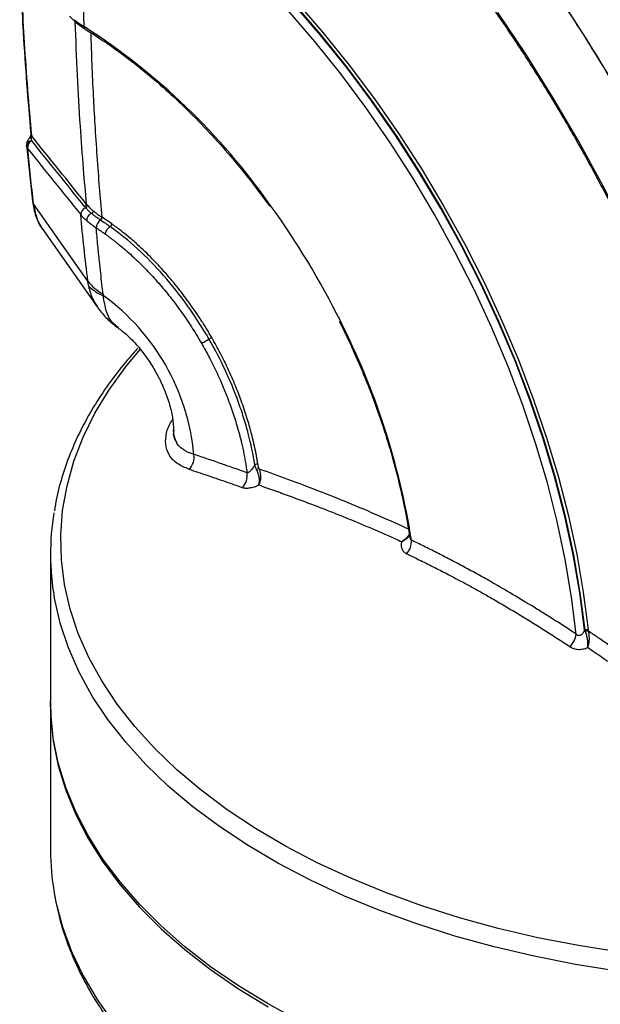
# Model space of a CAD drawing. Header units: millimetres. Extents: x 25 to 1092, y 25 to 838.
# Tile 90 of 94: x 919 to 972, y 615 to 704. Entities that reach past the tile are written whole.
import ezdxf

# ---------------------------------------------------------------- set-up
doc = ezdxf.new("R2010")
doc.units = ezdxf.units.MM
doc.header["$LTSCALE"] = 4

msp = doc.modelspace()

# ---------------------------------------------------------------- linework, layer by layer
for p, q in [((923.713901, 704.022627), (924.284239, 703.445438)), ((924.258433, 703.466397), (925.144254, 702.827944)), ((919.827053, 692.376933), (920.365889, 687.279962)), ((925.377829, 680.050866), (920.467771, 687.042816)), ((921.237118, 684.798391), (926.22495, 677.710663)), ((926.21427, 677.792228), (926.344054, 677.586453)), ((928.161526, 675.856948), (928.097516, 675.905664)), ((921.99681, 655.345272), (921.99681, 642.102218)), ((970.315909, 648.49584), (970.360837, 648.497634)), ((921.99681, 641.840925), (921.99681, 628.597871))]:
    msp.add_line(p, q)
at = {"flags": 128}
for points in [[(944.201538, 705.378539), (946.654077, 702.546551), (949.029717, 699.593787), (951.320127, 696.530604), (953.517273, 693.367746), (955.61345, 690.116306), (957.601306, 686.787687), (959.473868, 683.393565), (961.224569, 679.945843), (962.847268, 676.456614), (964.336274, 672.938115), (965.686365, 669.402688), (966.892805, 665.862732), (967.951364, 662.330663), (968.858328, 658.818868), (969.610516, 655.339666), (970.205291, 651.905258), (970.640566, 648.527691)], [(969.572653, 648.117746), (969.15458, 651.463769), (968.577526, 654.867406), (967.84353, 658.316635), (966.955185, 661.799272), (965.915629, 665.303016), (964.728534, 668.815491), (963.398092, 672.32429), (961.929004, 675.817019), (960.326457, 679.281341), (958.596114, 682.70502), (956.744085, 686.075962), (954.776913, 689.382261), (952.701545, 692.612237), (950.525314, 695.754482), (948.255904, 698.797896), (945.901334, 701.731731), (943.469919, 704.545622)], [(970.315909, 648.49584), (969.881227, 651.862488), (969.287648, 655.285704), (968.53725, 658.753491), (967.632666, 662.253694), (966.577063, 665.774048), (965.374142, 669.302215), (964.028119, 672.825829), (962.543712, 676.332542), (960.926121, 679.810063), (959.181017, 683.246207), (957.314515, 686.62893), (955.333157, 689.946376), (953.243886, 693.186921), (951.054026, 696.339206), (948.771249, 699.392184), (946.403558, 702.335155), (943.959249, 705.157806)], [(970.36439, 648.498734), (969.930611, 651.866463), (969.337779, 655.290889), (968.587975, 658.760001), (967.683828, 662.261629), (966.628509, 665.78349), (965.425721, 669.313231), (964.079683, 672.83847), (962.595116, 676.346842), (960.977228, 679.826039), (959.231693, 683.263858), (957.364636, 686.648239), (955.382605, 689.967311), (953.292552, 693.209432), (951.101809, 696.363228), (948.818061, 699.417636), (946.449319, 702.361944), (944.003891, 705.185822)], [(987.306067, 635.341114), (987.096799, 639.206903), (986.71814, 643.152708), (986.171126, 647.167719), (985.457257, 651.240938), (984.578487, 655.361208), (983.537224, 659.517242), (982.33632, 663.697655), (980.979064, 667.890996), (979.469176, 672.085778), (977.81079, 676.270511), (976.008449, 680.433732), (974.06709, 684.564035), (971.992032, 688.650109), (969.788959, 692.680758), (967.463905, 696.644943), (965.023239, 700.531804), (962.473648, 704.330694)], [(920.09325, 693.012423), (920.097492, 693.016366), (920.116734, 693.020265), (920.147469, 693.015084), (920.188807, 693.000976), (920.239551, 692.978347)], [(973.511881, 619.355538), (969.77175, 619.948896), (966.098152, 620.667545), (962.503669, 621.509024), (959.000613, 622.470452), (955.600983, 623.548534), (952.316422, 624.739579), (949.15818, 626.039508), (946.137075, 627.443867), (943.263455, 628.947846), (940.547161, 630.546295), (937.997498, 632.233739), (935.623198, 634.004397), (933.432394, 635.852205), (931.432589, 637.770834), (929.630633, 639.753713), (928.032698, 641.79405), (926.644256, 643.884857), (925.470064, 646.018972), (924.514144, 648.189086), (923.779768, 650.387766), (923.269453, 652.607481), (922.984947, 654.840628), (922.927224, 657.079559), (923.096481, 659.316606), (923.492139, 661.544105), (924.112843, 663.754427), (924.956467, 665.940003), (926.020122, 668.093346), (927.300163, 670.20708), (928.792207, 672.273966), (930.115652, 673.866941)], [(973.293313, 617.653562), (969.501063, 618.255188), (965.776273, 618.983851), (962.131702, 619.837057), (958.579831, 620.811881), (955.132827, 621.904987), (951.802496, 623.112629), (948.600245, 624.430672), (945.537041, 625.854601), (942.623377, 627.379538), (939.869232, 629.000261), (937.284039, 630.711219), (934.876654, 632.506551), (932.655321, 634.380109), (930.627649, 636.325474), (928.800582, 638.335984), (927.18038, 640.404753), (925.772591, 642.524695), (924.582036, 644.688549), (923.612795, 646.888903), (922.868186, 649.118221), (922.35076, 651.368868), (922.340493, 651.426813)], [(944.522527, 613.122326), (941.679234, 614.670906), (938.996725, 616.312304), (936.484077, 618.040967), (934.149792, 619.851046), (932.001769, 621.736416), (930.047276, 623.690698), (928.292926, 625.707278), (926.744656, 627.779333), (925.407704, 629.899852), (924.286594, 632.061661), (923.38512, 634.257443), (922.706332, 636.47977), (922.252526, 638.721121), (922.025239, 640.973913), (921.99681, 642.102218)], [(921.997191, 641.971572), (922.025239, 640.71262), (922.252526, 638.459828), (922.706332, 636.218477), (923.38512, 633.99615), (924.286594, 631.800368), (925.407704, 629.638559), (926.744656, 627.51804), (928.292926, 625.445985), (930.047276, 623.429404), (932.001769, 621.475123), (934.149792, 619.589753), (936.484077, 617.779674), (938.996725, 616.051011), (941.679234, 614.409613)], [(922.335049, 624.710495), (922.49515, 623.882147), (923.087248, 621.637642), (923.905778, 619.416978), (924.947938, 617.227759), (926.210156, 615.077483), (927.688112, 612.973517)]]:
    msp.add_lwpolyline(points, dxfattribs=at)
for centre, radius, start, end in [((925.300377, 703.037733), 0.261445, 174.50988909, 233.49129513), ((892.441047, 652.190719), 60.42072, 35.09032972, 57.34802094), ((920.438998, 693.345602), 0.221358, 176.6025414, 218.90681053), ((920.312024, 692.269764), 0.4764, 91.50981682, 178.2340502), ((920.863355, 687.35322), 0.502829, 188.33825079, 218.12027239), ((925.378695, 686.062937), 0.650181, 107.83288589, 180.1183278), ((925.001248, 687.030333), 0.232232, 288.08032944, 0.0079642), ((925.100565, 686.90557), 0.237236, 289.45542738, 0.26133968), ((880.709133, 642.698284), 75.48414, 26.55714496, 35.86675077), ((926.321117, 685.854271), 0.318195, 303.59975127, 357.43113539), ((926.354646, 685.833132), 0.318935, 303.56813353, 357.26544861), ((927.024245, 684.823718), 0.892378, 123.55501449, 177.36035928), ((929.116665, 682.993511), 4.757946, 218.2044626, 240.2280964), ((928.031785, 682.125748), 3.610116, 224.15050485, 249.65620647), ((914.948563, 662.472919), 20.113424, 5.43306423, 53.97963649), ((888.490138, 646.125819), 66.992973, 9.00900082, 26.91029568), ((881.747309, 769.418523), 109.224317, 299.98777252, 300.13485056), ((933.539582, 664.107758), 1.457194, 312.69608806, 10.66015814), ((940.654141, 663.123213), 0.367297, 71.83614632, 117.718707), ((938.306728, 662.453941), 1.495326, 314.51205511, 10.03984807), ((940.998428, 662.246825), 0.838478, 98.58742752, 114.76225214), ((944.529071, 655.344965), 22.531864, 170.41244457, 190.01429235), ((952.969721, 656.520612), 1.689655, 318.01079026, 3.24389977), ((970.611824, 647.95303), 0.441582, 82.80405415, 117.46938257), ((967.49391, 648.438192), 2.103298, 316.12678338, 351.23664308), ((944.565447, 628.603155), 22.568638, 180.01341544, 189.93209797)]:
    msp.add_arc(centre, radius, start, end)
for points, knots in [([(979.771566, 699.896333), (979.620785, 700.156608), (979.320353, 700.675208), (978.86644, 701.447225), (978.41244, 702.211189), (977.958133, 702.966861), (977.503749, 703.714271), (977.049395, 704.453382), (976.59521, 705.184178), (976.141318, 705.906645), (975.687849, 706.620771), (975.234923, 707.326549), (974.782664, 708.023975), (974.33119, 708.713047), (973.880617, 709.393769), (973.43106, 710.066147), (972.98263, 710.730189), (972.535437, 711.385907), (972.089587, 712.033316), (971.645185, 712.672434), (971.202333, 713.303281), (970.76113, 713.92588), (970.321674, 714.540257), (969.884061, 715.146439), (969.448381, 715.744457), (969.014725, 716.334342), (968.583182, 716.916131), (968.153836, 717.489858), (967.726771, 718.055564), (967.302068, 718.613288), (966.879805, 719.163074), (966.460059, 719.704964), (966.042904, 720.239004), (965.628412, 720.765242), (965.216654, 721.283726), (964.807696, 721.794506), (964.401604, 722.297634), (963.998443, 722.793162), (963.598274, 723.281143), (963.201156, 723.761632), (962.807148, 724.234685), (962.416305, 724.700358), (962.02868, 725.158708), (961.644327, 725.609795), (961.263295, 726.053676), (960.885633, 726.490411), (960.511387, 726.92006), (960.140602, 727.342685), (959.773323, 727.758345), (959.40959, 728.167103), (959.049443, 728.56902), (958.692922, 728.964158), (958.340063, 729.352579), (957.990901, 729.734348), (956.730539, 731.103249), (954.533105, 733.412157), (951.356682, 736.553332), (948.134449, 739.547185), (945.412698, 741.918284), (943.217261, 743.737004), (941.826448, 744.850599), (940.717251, 745.713974), (939.881834, 746.351624), (939.061254, 746.98201), (938.258673, 747.638876), (937.614005, 748.222108), (937.136679, 748.704043), (936.794332, 749.089865), (936.500331, 749.484983), (936.287468, 749.851593), (936.158717, 750.150093), (936.097022, 750.351617), (936.066151, 750.512844), (936.055033, 750.636868), (936.055426, 750.764247), (936.066184, 751.018168), (936.119447, 751.405498), (936.261367, 751.895884), (936.466639, 752.364926), (936.725183, 752.796262), (937.035036, 753.195636), (937.345792, 753.513122), (937.642117, 753.763996), (937.908581, 753.960353), (938.097909, 754.074878), (938.193129, 754.132477)], [0, 0, 0, 0, 0.0118156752, 0.0235428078, 0.0351809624, 0.0467297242, 0.0581886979, 0.0695575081, 0.0808357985, 0.0920232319, 0.1031194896, 0.1141242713, 0.1250372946, 0.1358582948, 0.1465870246, 0.1572232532, 0.167766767, 0.1782173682, 0.188574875, 0.1988391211, 0.2090099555, 0.2190872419, 0.2290708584, 0.2389606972, 0.2487566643, 0.258458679, 0.2680666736, 0.2775805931, 0.2870003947, 0.2963260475, 0.3055575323, 0.3146948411, 0.3237379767, 0.3326869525, 0.341541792, 0.3503025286, 0.3589692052, 0.3675418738, 0.3760205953, 0.3844054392, 0.3926964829, 0.4008938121, 0.4089975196, 0.4170077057, 0.4249244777, 0.4327479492, 0.4404782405, 0.4481154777, 0.4556597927, 0.4631113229, 0.470470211, 0.4777366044, 0.4849106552, 0.4919925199, 0.4989823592, 0.5614229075, 0.6238712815, 0.6862501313, 0.7484827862, 0.7798311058, 0.8110500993, 0.8271795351, 0.8423557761, 0.858020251, 0.8736773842, 0.8892945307, 0.8976892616, 0.9048801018, 0.9131586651, 0.9206114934, 0.9247311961, 0.9284654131, 0.9305322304, 0.9324455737, 0.9342807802, 0.9364449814, 0.9442514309, 0.952399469, 0.9601878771, 0.9682066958, 0.9760519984, 0.984120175, 0.9893593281, 0.9946484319, 1, 1, 1, 1]), ([(993.241829, 638.315702), (993.035353, 640.646332), (992.7475, 643.012946), (992.193916, 646.606418), (991.989198, 647.810427), (991.54205, 650.220396), (991.299398, 651.427831), (989.992372, 657.477077), (988.647797, 662.354875), (986.181957, 669.729022), (985.285514, 672.196665), (984.068732, 675.293589), (983.820418, 675.913882), (983.316454, 677.149782), (983.060529, 677.766108), (982.280967, 679.610226), (981.745498, 680.833141), (980.092949, 684.482872), (978.929973, 686.890783), (976.483883, 691.657133), (975.200765, 694.01557), (972.511178, 698.681597), (971.104658, 700.989164), (969.268431, 703.841471), (968.897133, 704.410504), (968.150087, 705.540145), (967.773929, 706.101398), (966.637612, 707.774535), (965.869616, 708.875806), (961.97766, 714.311844), (958.697481, 718.435465), (954.391984, 723.311956), (953.520517, 724.273218), (951.756379, 726.167058), (950.862467, 727.100765), (948.162863, 729.84308), (946.339863, 731.593337), (943.57119, 734.103864), (942.642588, 734.921517), (940.773881, 736.518206), (939.833129, 737.297757), (936.998101, 739.573612), (935.092631, 741.006003), (933.177642, 742.349926)], [0, 0, 0, 0, 0.0625, 0.0625, 0.09375, 0.09375, 0.125, 0.125, 0.25, 0.25, 0.3125, 0.3125, 0.328125, 0.328125, 0.34375, 0.34375, 0.375, 0.375, 0.4375, 0.4375, 0.5, 0.5, 0.5625, 0.5625, 0.578125, 0.578125, 0.59375, 0.59375, 0.625, 0.625, 0.75, 0.75, 0.78125, 0.78125, 0.8125, 0.8125, 0.875, 0.875, 0.90625, 0.90625, 0.9375, 0.9375, 1, 1, 1, 1]), ([(993.250727, 638.320839), (992.837848, 642.986302), (992.102528, 647.76178), (990.783566, 653.867703), (990.499407, 655.096704), (989.895155, 657.550356), (989.574626, 658.777176), (988.558312, 662.457585), (987.807507, 664.911095), (985.341549, 672.271576), (983.415602, 677.178594), (980.637222, 683.311919), (980.062515, 684.539388), (978.887145, 686.970969), (978.285199, 688.177999), (976.437239, 691.773218), (975.149264, 694.135631), (972.460858, 698.791395), (971.060432, 701.084749), (968.148461, 705.603202), (966.636933, 707.828313), (964.283322, 711.11296), (963.484019, 712.199219), (961.871674, 714.332758), (961.056787, 715.38278), (958.586664, 718.48382), (956.90607, 720.485989), (951.764551, 726.30027), (948.203118, 729.919186), (943.579194, 734.11136), (942.645676, 734.933132), (940.774335, 736.531544), (939.834891, 737.309687), (937.005121, 739.580625), (935.103397, 741.010101), (933.186539, 742.355063)], [0, 0, 0, 0, 0.125, 0.125, 0.15625, 0.15625, 0.1875, 0.1875, 0.25, 0.25, 0.375, 0.375, 0.40625, 0.40625, 0.4375, 0.4375, 0.5, 0.5, 0.5625, 0.5625, 0.625, 0.625, 0.65625, 0.65625, 0.6875, 0.6875, 0.75, 0.75, 0.875, 0.875, 0.90625, 0.90625, 0.9375, 0.9375, 1, 1, 1, 1]), ([(926.269492, 739.289276), (926.79049, 738.975149), (928.302247, 738.063658), (930.802041, 736.429932), (933.759433, 734.339474), (936.698353, 732.093052), (939.611775, 729.698775), (942.492837, 727.161425), (945.334742, 724.487105), (948.130787, 721.681984), (950.874379, 718.752619), (953.559047, 715.705846), (956.178464, 712.548788), (958.726461, 709.288828), (961.197036, 705.933599), (963.584377, 702.490959), (965.882868, 698.968974), (968.087109, 695.375901), (970.191921, 691.720167), (972.192365, 688.010351), (974.083748, 684.255163), (975.861639, 680.463422), (977.521881, 676.644031), (979.060596, 672.805962), (980.474198, 668.958234), (981.759397, 665.109889), (982.91322, 661.269971), (983.932978, 657.447523), (984.816424, 653.651483), (985.561184, 649.89097), (986.166922, 646.174115), (986.627285, 642.512308), (986.936299, 639.161035), (987.02904, 637.065114), (987.069866, 636.142448)], [0, 0, 0, 0, 0.0167851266, 0.0487046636, 0.0806283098, 0.112553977, 0.1444819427, 0.176412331, 0.2083451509, 0.2402803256, 0.2722177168, 0.3041571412, 0.3360983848, 0.3680412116, 0.3999853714, 0.431930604, 0.4638766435, 0.4958232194, 0.5277700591, 0.5597168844, 0.5916633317, 0.6236091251, 0.6555539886, 0.6874976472, 0.7194398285, 0.7513802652, 0.7833186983, 0.8152548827, 0.8471885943, 0.8791196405, 0.911047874, 0.9429732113, 0.9748956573, 1, 1, 1, 1]), ([(925.040131, 703.062746), (925.028783, 703.488433), (925.005656, 704.356031), (924.977652, 705.686294), (924.954421, 707.068951), (924.937181, 708.504707), (924.926483, 709.993842), (924.922838, 711.669831), (924.929558, 713.548321), (924.951215, 715.645647), (924.98783, 717.842269), (925.026462, 719.3448), (925.046173, 720.111425)], [0, 0, 0, 0, 0.076112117, 0.15512513, 0.237039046, 0.321853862, 0.409569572, 0.50018616, 0.617149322, 0.739439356, 0.867056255, 1, 1, 1, 1]), ([(919.209452, 709.601618), (919.298802, 707.240401), (919.506933, 701.740279), (919.959667, 696.404185), (920.218041, 693.358889)], [0, 0, 0, 0, 0.429302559, 1, 1, 1, 1]), ([(919.253705, 709.546809), (919.356357, 706.882951), (919.569481, 701.352291), (920.028706, 695.987435), (920.266744, 693.206577)], [0, 0, 0, 0, 0.481652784, 1, 1, 1, 1]), ([(924.163962, 703.692011), (924.170398, 703.637266), (924.18146, 703.543171), (924.244046, 703.491098), (924.270219, 703.469321)], [0, 0, 0, 0, 0.5818074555, 1, 1, 1, 1]), ([(924.212574, 703.517964), (924.27129, 701.892243), (924.386061, 698.714443), (924.649414, 694.280665), (924.930318, 690.409956), (925.139148, 688.081966), (925.23348, 687.030366)], [0, 0, 0, 0, 0.291100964, 0.569015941, 0.805315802, 1, 1, 1, 1]), ([(925.144443, 702.827828), (925.510267, 702.599885), (926.572364, 701.938096), (928.326422, 700.71923), (930.392961, 699.125676), (932.432711, 697.383158), (934.435643, 695.502509), (936.392758, 693.492356), (938.292561, 691.359985), (940.116693, 689.144986), (941.264155, 687.594071), (941.829753, 686.829606)], [0, 0, 0, 0, 0.061786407, 0.179384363, 0.297019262, 0.414677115, 0.532359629, 0.650066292, 0.767795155, 0.885543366, 1, 1, 1, 1]), ([(925.632791, 702.519524), (925.664351, 701.568442), (925.727718, 699.658829), (925.856345, 696.899792), (926.009754, 694.120784), (926.190932, 691.353685), (926.400966, 688.554181), (926.56081, 686.731506), (926.638992, 685.840009)], [0, 0, 0, 0, 0.1680665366, 0.3374493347, 0.4916546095, 0.6660690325, 0.836669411, 1, 1, 1, 1]), ([(920.093246, 693.012418), (920.039275, 692.934527), (919.946054, 692.799991), (919.853328, 692.580955), (919.840735, 692.440995), (919.833844, 692.3644)], [0, 0, 0, 0, 0.383686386, 0.662716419, 1, 1, 1, 1]), ([(920.219055, 693.319353), (920.219075, 693.316219), (920.219118, 693.309785), (920.21724, 693.289358), (920.212163, 693.260681), (920.202445, 693.223222), (920.186388, 693.177948), (920.154293, 693.105291), (920.118262, 693.050477), (920.093239, 693.012408)], [0, 0, 0, 0, 0.095500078, 0.196052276, 0.303727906, 0.420178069, 0.546643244, 0.685143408, 1, 1, 1, 1]), ([(920.239551, 692.978347), (920.233472, 692.949824), (920.234065, 692.91415), (920.254024, 692.835225), (920.273208, 692.791113), (920.299472, 692.745998)], [0, 0, 0, 0, 0.5, 0.5, 1, 1, 1, 1]), ([(920.266744, 693.206577), (920.267892, 693.180944), (920.265804, 693.145105), (920.256191, 693.065383), (920.248608, 693.020841), (920.239551, 692.978347)], [0, 0, 0, 0, 0.5, 0.5, 1, 1, 1, 1]), ([(919.941105, 692.015352), (919.929132, 692.034207), (919.907842, 692.067736), (919.885643, 692.112947), (919.864179, 692.164121), (919.845767, 692.221001), (919.838937, 692.264702), (919.835851, 692.284445)], [0, 0, 0, 0, 0.213852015, 0.380277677, 0.496671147, 0.772597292, 1, 1, 1, 1]), ([(920.299472, 692.745998), (920.282124, 692.736212), (920.245672, 692.715648), (920.19095, 692.674952), (920.134711, 692.624021), (920.079433, 692.561528), (920.028056, 692.487816), (919.982934, 692.401646), (919.94879, 692.306469), (919.929821, 692.206773), (919.925565, 692.108488), (919.935919, 692.04643), (919.941105, 692.015352)], [0, 0, 0, 0, 0.072352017, 0.152024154, 0.239001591, 0.332989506, 0.433351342, 0.539077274, 0.657512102, 0.772993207, 0.886315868, 1, 1, 1, 1]), ([(920.365889, 687.279962), (920.446649, 686.808233), (920.608795, 685.861128), (921.037869, 685.137772), (921.253232, 684.774701)], [0, 0, 0, 0, 0.49807505, 1, 1, 1, 1]), ([(920.467771, 687.042816), (920.544143, 686.627558), (920.696551, 685.798869), (920.995607, 685.064686), (921.234515, 684.805735), (921.23954, 684.800289)], [0, 0, 0, 0, 0.495788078, 0.989395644, 1, 1, 1, 1]), ([(925.179582, 686.68188), (925.161572, 686.702993), (925.125478, 686.745303), (925.09073, 686.788118), (925.073322, 686.809568)], [0, 0, 0, 0, 0.499003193, 1, 1, 1, 1]), ([(925.705181, 686.167759), (925.666479, 686.200622), (925.589051, 686.266366), (925.479153, 686.367396), (925.373976, 686.470242), (925.27349, 686.574968), (925.210924, 686.646199), (925.179582, 686.68188)], [0, 0, 0, 0, 0.199345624, 0.398813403, 0.598607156, 0.798933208, 1, 1, 1, 1]), ([(925.337799, 686.906652), (925.37633, 686.863995), (925.453577, 686.778475), (925.579756, 686.652859), (925.713078, 686.528879), (925.808615, 686.448411), (925.856469, 686.408105)], [0, 0, 0, 0, 0.248347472, 0.497894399, 0.748495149, 1, 1, 1, 1]), ([(925.275536, 685.499006), (925.235006, 685.534666), (925.153747, 685.606159), (925.038915, 685.71639), (924.929287, 685.82904), (924.82504, 685.944015), (924.760726, 686.022358), (924.728515, 686.061594)], [0, 0, 0, 0, 0.198269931, 0.397502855, 0.597602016, 0.798468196, 1, 1, 1, 1]), ([(925.705181, 686.167758), (925.648844, 686.141978), (925.5888, 686.104024), (925.475274, 686.00485), (925.422214, 685.943682), (925.338426, 685.812), (925.307975, 685.74198), (925.273867, 685.611077), (925.269974, 685.550441), (925.275536, 685.499006)], [0, 0, 0, 0, 0.25, 0.25, 0.5, 0.5, 0.75, 0.75, 1, 1, 1, 1]), ([(925.856469, 686.408105), (925.86042, 686.370795), (925.848595, 686.318544), (925.789163, 686.224127), (925.744282, 686.186293), (925.705179, 686.167759)], [0, 0, 0, 0, 0.5, 0.5, 1, 1, 1, 1]), ([(926.497202, 685.589239), (926.444474, 685.623752), (926.343906, 685.689577), (926.206216, 685.784736), (926.085987, 685.870965), (925.982012, 685.94808), (925.893137, 686.016035), (925.818572, 686.074829), (925.757343, 686.124375), (925.721304, 686.154349), (925.705181, 686.167758)], [0, 0, 0, 0, 0.182646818, 0.348358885, 0.497484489, 0.630290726, 0.746894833, 0.847353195, 0.931711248, 1, 1, 1, 1]), ([(925.856469, 686.408105), (925.895952, 686.37591), (925.97485, 686.311575), (926.099242, 686.21569), (926.227704, 686.120477), (926.3606, 686.026079), (926.497243, 685.932506), (926.591785, 685.870814), (926.638992, 685.840009)], [0, 0, 0, 0, 0.1675238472, 0.3347581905, 0.5016621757, 0.6681959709, 0.8343209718, 1, 1, 1, 1]), ([(926.754114, 678.863571), (926.719951, 679.166711), (926.648524, 679.80049), (926.540087, 680.796162), (926.416632, 681.965217), (926.278123, 683.32928), (926.182768, 684.336931), (926.132814, 684.864815)], [0, 0, 0, 0, 0.152797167, 0.319454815, 0.499972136, 0.738047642, 1, 1, 1, 1]), ([(926.965153, 684.298897), (926.965764, 684.346746), (926.975189, 684.404691), (927.016974, 684.53323), (927.049508, 684.603607), (927.132565, 684.739001), (927.182788, 684.803492), (927.286514, 684.910912), (927.339656, 684.953752), (927.38827, 684.984503)], [0, 0, 0, 0, 0.25, 0.25, 0.5, 0.5, 0.75, 0.75, 1, 1, 1, 1]), ([(927.539379, 685.228988), (927.538848, 685.194384), (927.523547, 685.143482), (927.46397, 685.047075), (927.422541, 685.006182), (927.38827, 684.984503)], [0, 0, 0, 0, 0.5, 0.5, 1, 1, 1, 1]), ([(936.33928, 674.815838), (935.735489, 675.859936), (935.088966, 676.858232), (933.716998, 678.77054), (932.990731, 679.685305), (931.458848, 681.42571), (930.672723, 682.229198), (929.060829, 683.706604), (928.23483, 684.380268), (927.38827, 684.984503)], [0, 0, 0, 0, 0.25, 0.25, 0.5, 0.5, 0.75, 0.75, 1, 1, 1, 1]), ([(936.581944, 674.956286), (936.510362, 675.079107), (936.364322, 675.329682), (936.135313, 675.709454), (935.893122, 676.100899), (935.56439, 676.617098), (935.145949, 677.248025), (934.465091, 678.221935), (933.569003, 679.409507), (932.472318, 680.722168), (931.295298, 681.997829), (930.219894, 683.045241), (929.268874, 683.884251), (928.573425, 684.453779), (928.01149, 684.88733), (927.681241, 685.126325), (927.539379, 685.228987)], [0, 0, 0, 0, 0.029478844, 0.060141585, 0.091987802, 0.125017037, 0.187282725, 0.249539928, 0.37322944, 0.500041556, 0.614126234, 0.749810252, 0.83297254, 0.902395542, 0.958072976, 1, 1, 1, 1]), ([(926.965153, 684.298897), (927.050292, 684.237622), (927.218822, 684.116329), (927.468268, 683.930295), (927.711885, 683.744042), (927.949602, 683.557475), (928.306231, 683.270615), (928.781425, 682.871747), (929.349873, 682.365323), (929.934403, 681.816091), (930.705628, 681.050748), (931.643723, 680.038674), (932.731131, 678.743054), (933.593616, 677.604926), (934.273883, 676.6322), (934.741009, 675.92805), (935.205573, 675.193189), (935.500561, 674.691853), (935.658373, 674.423652)], [0, 0, 0, 0, 0.026163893, 0.051791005, 0.076881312, 0.101434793, 0.125451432, 0.187730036, 0.250001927, 0.305047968, 0.374540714, 0.499896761, 0.616634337, 0.74994474, 0.812239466, 0.874543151, 0.932883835, 1, 1, 1, 1]), ([(925.441481, 679.611138), (925.542756, 679.192591), (925.709493, 678.503498), (926.071961, 677.992752), (926.21427, 677.792228)], [0, 0, 0, 0, 0.607388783, 1, 1, 1, 1]), ([(928.097516, 675.905664), (927.944773, 676.007464), (927.491632, 676.309471), (927.008369, 677.242179), (926.854144, 678.239929), (926.77672, 678.740818)], [0, 0, 0, 0, 0.202049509, 0.5994140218, 1, 1, 1, 1]), ([(926.293972, 677.615937), (926.555869, 677.284445), (927.078481, 676.622955), (927.740465, 676.109096), (928.07071, 675.852748)], [0, 0, 0, 0, 0.501129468, 1, 1, 1, 1]), ([(948.129881, 676.426216), (948.529383, 675.609621), (949.362395, 673.906916), (950.48548, 671.279806), (951.525944, 668.570103), (952.43609, 665.857134), (953.216359, 663.154439), (953.857216, 660.476518), (954.259073, 658.421635), (954.430653, 657.269888), (954.473046, 656.985315)], [0, 0, 0, 0, 0.127162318, 0.265149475, 0.403120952, 0.541072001, 0.678998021, 0.816894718, 0.954758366, 1, 1, 1, 1]), ([(928.125389, 675.807185), (928.188368, 675.764572), (928.387839, 675.629602), (928.810376, 675.279937), (929.342743, 674.776157), (929.867587, 674.204081), (930.325572, 673.640356), (930.736025, 673.080642), (931.097977, 672.540876), (931.325997, 672.156452), (931.430595, 671.980108)], [0, 0, 0, 0, 0.07191999, 0.227792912, 0.384244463, 0.535740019, 0.669263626, 0.774443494, 0.896531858, 1, 1, 1, 1]), ([(935.658373, 674.423652), (935.686734, 674.439916), (935.726833, 674.462948), (935.829619, 674.522059), (935.892293, 674.558131), (936.02643, 674.63539), (936.097385, 674.676284), (936.228869, 674.752106), (936.289106, 674.786866), (936.339279, 674.815837)], [0, 0, 0, 0, 0.25, 0.25, 0.5, 0.5, 0.75, 0.75, 1, 1, 1, 1]), ([(935.658373, 674.423652), (935.722248, 674.312016), (935.852558, 674.084268), (936.046891, 673.733247), (936.244669, 673.366745), (936.501259, 672.87701), (936.807844, 672.26619), (937.26765, 671.295041), (937.79909, 670.065943), (938.351676, 668.606696), (938.839022, 667.114967), (939.147473, 665.984276), (939.385106, 664.97833), (939.521524, 664.323891), (939.64085, 663.653002), (939.717113, 663.174287), (939.758802, 662.865422), (939.779156, 662.714625)], [0, 0, 0, 0, 0.029606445, 0.06040021, 0.092380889, 0.125548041, 0.187878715, 0.250201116, 0.374486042, 0.499882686, 0.61821907, 0.750475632, 0.786198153, 0.87501237, 0.91859088, 0.960253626, 1, 1, 1, 1]), ([(940.483312, 663.448358), (940.337462, 664.37602), (940.138421, 665.316219), (939.762698, 666.744528), (939.624546, 667.223549), (939.321476, 668.189118), (939.15683, 668.674567), (938.630089, 670.120455), (938.234361, 671.073786), (937.35491, 672.960282), (936.870949, 673.893416), (936.339279, 674.815837)], [0, 0, 0, 0, 0.25, 0.25, 0.375, 0.375, 0.5, 0.5, 0.75, 0.75, 1, 1, 1, 1]), ([(940.768641, 663.472207), (940.749765, 663.589285), (940.712014, 663.823437), (940.648955, 664.176773), (940.581215, 664.531491), (940.508354, 664.887632), (940.430523, 665.24503), (940.347712, 665.603575), (940.259969, 665.963143), (940.081936, 666.655541), (939.768676, 667.746553), (939.290119, 669.164522), (938.713914, 670.652308), (938.185722, 671.85733), (937.708819, 672.851618), (937.356317, 673.547401), (936.982696, 674.250462), (936.720057, 674.713035), (936.581944, 674.956286)], [0, 0, 0, 0, 0.031196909, 0.06239252, 0.093586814, 0.124779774, 0.155971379, 0.187161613, 0.218350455, 0.249537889, 0.366880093, 0.500036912, 0.614303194, 0.750397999, 0.812683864, 0.874977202, 0.934254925, 1, 1, 1, 1]), ([(929.905567, 673.997066), (929.600221, 673.653295), (928.719651, 672.661914), (927.40434, 670.977621), (926.025616, 668.932867), (924.845507, 666.843986), (923.861381, 664.720192), (923.090305, 662.567814), (922.582149, 660.749698), (922.410239, 659.645569), (922.352119, 659.272282)], [0, 0, 0, 0, 0.075877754, 0.218819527, 0.361539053, 0.503878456, 0.645765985, 0.787155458, 0.928040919, 1, 1, 1, 1]), ([(931.430595, 671.980108), (931.619088, 671.63704), (931.882004, 671.15852), (932.206584, 670.447438), (932.44905, 669.857273), (932.684817, 669.180088), (932.873477, 668.517578), (933.009277, 667.892156), (933.088638, 667.347388), (933.118248, 666.95968), (933.115977, 666.810496), (933.115255, 666.763043)], [0, 0, 0, 0, 0.170721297, 0.238126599, 0.349021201, 0.462061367, 0.580696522, 0.701367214, 0.822590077, 0.943569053, 1, 1, 1, 1]), ([(934.527719, 663.036777), (934.172509, 663.183596), (933.462958, 663.476875), (932.775789, 664.177076), (932.396661, 665.029095), (932.406512, 666.02676), (932.630833, 666.880589), (932.964691, 667.400701), (933.054374, 667.540417)], [0, 0, 0, 0, 0.1865478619, 0.372639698, 0.5598146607, 0.7458788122, 0.9317362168, 1, 1, 1, 1]), ([(933.136372, 666.760662), (933.130332, 666.729479), (933.041689, 666.271806), (933.240472, 665.817005), (933.425712, 665.393192)], [0, 0, 0, 0, 0.068134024, 1, 1, 1, 1]), ([(933.155715, 666.577539), (933.138868, 666.500011), (933.037174, 666.032017), (933.248982, 665.683758), (933.425702, 665.393191)], [0, 0, 0, 0, 0.165659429, 1, 1, 1, 1]), ([(934.971628, 664.377315), (934.921047, 664.392755), (934.820163, 664.42355), (934.676079, 664.474994), (934.537883, 664.530057), (934.40606, 664.589065), (934.280488, 664.651862), (934.161202, 664.718411), (934.02355, 664.803998), (933.870073, 664.91394), (933.706675, 665.055361), (933.554328, 665.214311), (933.469223, 665.332676), (933.425712, 665.393192)], [0, 0, 0, 0, 0.07240065, 0.144405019, 0.216048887, 0.287367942, 0.358397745, 0.429173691, 0.499730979, 0.616317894, 0.738437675, 0.866271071, 1, 1, 1, 1]), ([(939.779156, 662.714625), (939.559374, 662.792894), (939.130258, 662.94571), (938.506644, 663.165377), (937.91697, 663.371656), (937.329256, 663.575676), (936.7454, 663.776679), (936.14233, 663.982666), (935.554845, 664.181729), (935.161509, 664.313637), (934.971628, 664.377315)], [0, 0, 0, 0, 0.134576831, 0.262755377, 0.384537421, 0.499925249, 0.62871966, 0.749923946, 0.879276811, 1, 1, 1, 1]), ([(939.779156, 662.714625), (939.790291, 662.715109), (939.813423, 662.716113), (939.85236, 662.726926), (939.89569, 662.744993), (939.955414, 662.778354), (940.036066, 662.838137), (940.122849, 662.918881), (940.221237, 663.030354), (940.319915, 663.158658), (940.414551, 663.310099), (940.462344, 663.406198), (940.483312, 663.448358)], [0, 0, 0, 0, 0.04930915, 0.102440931, 0.159574, 0.220806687, 0.332899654, 0.468134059, 0.55398799, 0.732621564, 0.882696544, 1, 1, 1, 1]), ([(940.873228, 663.075903), (940.863722, 663.102518), (940.84473, 663.155688), (940.820495, 663.235414), (940.799559, 663.314801), (940.781879, 663.394076), (940.773076, 663.446033), (940.768642, 663.472207)], [0, 0, 0, 0, 0.198533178, 0.396633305, 0.595472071, 0.796214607, 1, 1, 1, 1]), ([(934.527719, 663.036777), (934.799088, 662.946272), (935.338611, 662.766333), (936.149728, 662.492854), (936.956156, 662.218739), (937.758599, 661.943422), (938.556541, 661.667327), (939.089917, 661.480489), (939.35504, 661.387619)], [0, 0, 0, 0, 0.171656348, 0.341278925, 0.508893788, 0.674530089, 0.838220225, 1, 1, 1, 1]), ([(940.838378, 661.611684), (940.870769, 661.702261), (940.890837, 661.803049), (940.90651, 662.021413), (940.901682, 662.140605), (940.867184, 662.382849), (940.837132, 662.509159), (940.755967, 662.760379), (940.704877, 662.88577), (940.647228, 663.008208)], [0, 0, 0, 0, 0.25, 0.25, 0.5, 0.5, 0.75, 0.75, 1, 1, 1, 1]), ([(940.873228, 663.075903), (940.881003, 663.05253), (940.895369, 663.009338), (940.913067, 662.948353), (940.931831, 662.877611), (940.951577, 662.791207), (940.988408, 662.589813), (941.002651, 662.386672), (940.994566, 662.19669), (940.982253, 662.072462), (940.954655, 661.917768), (940.912091, 661.776506), (940.874617, 661.685852), (940.856261, 661.646828), (940.847251, 661.628786), (940.842796, 661.62012), (940.840271, 661.615274), (940.839007, 661.612878), (940.838378, 661.611684)], [0, 0, 0, 0, 0.046597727, 0.086107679, 0.118731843, 0.182981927, 0.250510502, 0.499137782, 0.562073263, 0.624758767, 0.748736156, 0.885757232, 0.945682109, 0.973535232, 0.986940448, 0.993513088, 0.996766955, 1, 1, 1, 1]), ([(940.873228, 663.075903), (941.729175, 662.7691), (943.457664, 662.149546), (946.138702, 661.13684), (948.900137, 660.037189), (951.643034, 658.884036), (953.491842, 658.034942), (954.374562, 657.629539)], [0, 0, 0, 0, 0.199720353, 0.403312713, 0.608282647, 0.812973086, 1, 1, 1, 1]), ([(939.35504, 661.387619), (939.378226, 661.380108), (939.424621, 661.365078), (939.500456, 661.348727), (939.580733, 661.336956), (939.69287, 661.328034), (939.841706, 661.328979), (940.030944, 661.349745), (940.228482, 661.389017), (940.430984, 661.44655), (940.635746, 661.519516), (940.770865, 661.580976), (940.838379, 661.611685)], [0, 0, 0, 0, 0.062245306, 0.124557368, 0.187202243, 0.250441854, 0.374841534, 0.499671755, 0.624354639, 0.749699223, 0.874933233, 1, 1, 1, 1]), ([(940.838379, 661.611685), (941.076571, 661.527989), (941.550363, 661.361507), (942.262641, 661.1079), (942.971203, 660.852986), (943.676542, 660.596232), (944.378677, 660.337544), (945.077773, 660.076699), (945.773976, 659.81349), (946.467469, 659.547701), (947.298458, 659.224644), (948.267063, 658.840998), (949.374255, 658.391577), (950.476307, 657.932581), (951.574798, 657.462308), (952.670591, 656.981108), (953.404768, 656.647093), (953.770437, 656.480731)], [0, 0, 0, 0, 0.058089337, 0.115546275, 0.172386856, 0.228628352, 0.284289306, 0.339389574, 0.393950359, 0.447994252, 0.501545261, 0.587191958, 0.671626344, 0.754978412, 0.837388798, 0.919008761, 1, 1, 1, 1]), ([(953.770437, 656.480731), (953.763009, 656.446955), (953.748273, 656.379948), (953.736192, 656.28158), (953.731802, 656.186062), (953.735779, 656.093502), (953.747944, 656.003918), (953.768371, 655.917361), (953.804129, 655.812834), (953.864092, 655.69526), (953.960323, 655.573891), (954.07889, 655.468858), (954.176772, 655.416409), (954.225594, 655.390248)], [0, 0, 0, 0, 0.073617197, 0.146045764, 0.217578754, 0.288519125, 0.359176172, 0.429861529, 0.500884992, 0.626250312, 0.750784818, 0.875695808, 1, 1, 1, 1]), ([(954.450328, 657.133927), (954.412885, 657.073652), (954.317418, 656.919972), (954.083779, 656.690554), (953.874741, 656.550576), (953.770435, 656.480731)], [0, 0, 0, 0, 0.244319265, 0.622931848, 1, 1, 1, 1]), ([(954.544519, 657.107491), (954.508199, 657.047111), (954.463236, 656.988578), (954.357348, 656.873927), (954.296362, 656.817604), (954.097125, 656.65727), (953.941075, 656.560812), (953.770435, 656.480731)], [0, 0, 0, 0, 0.25, 0.25, 0.5, 0.5, 1, 1, 1, 1]), ([(954.485485, 656.987663), (954.495307, 656.917952), (954.511072, 656.806051), (954.578661, 656.681446), (954.631713, 656.637089), (954.656669, 656.616224)], [0, 0, 0, 0, 0.466694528, 0.749128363, 1, 1, 1, 1]), ([(969.572653, 648.117746), (969.379931, 648.243903), (968.99782, 648.494033), (968.430682, 648.860928), (967.874268, 649.217776), (967.328604, 649.564403), (966.793624, 649.901074), (966.269285, 650.227939), (965.273304, 650.842943), (963.844807, 651.704662), (962.15537, 652.685481), (960.688067, 653.508369), (959.411881, 654.203483), (958.171829, 654.859726), (956.967652, 655.478723), (955.798042, 656.064325), (955.03421, 656.433668), (954.656669, 656.616224)], [0, 0, 0, 0, 0.037719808, 0.074787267, 0.111204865, 0.146975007, 0.182100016, 0.216582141, 0.25042355, 0.378926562, 0.500020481, 0.58807116, 0.674197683, 0.758428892, 0.84079097, 0.921307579, 1, 1, 1, 1]), ([(954.225594, 655.390248), (954.437796, 655.289104), (954.86124, 655.087273), (955.498262, 654.777399), (956.135095, 654.462867), (956.772448, 654.142808), (957.410783, 653.817058), (958.159241, 653.428961), (959.01827, 652.974896), (959.988725, 652.449299), (960.960889, 651.910982), (961.611797, 651.539839), (961.937281, 651.354251)], [0, 0, 0, 0, 0.084204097, 0.168026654, 0.251540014, 0.334818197, 0.417936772, 0.500972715, 0.626283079, 0.751029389, 0.875503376, 1, 1, 1, 1]), ([(961.937281, 651.354251), (962.131145, 651.242578), (962.51871, 651.019326), (963.101589, 650.677954), (963.685547, 650.331804), (964.271144, 649.980158), (964.858808, 649.622894), (965.643895, 649.139913), (966.628662, 648.523421), (967.815854, 647.764498), (968.611341, 647.242269), (969.010125, 646.980471)], [0, 0, 0, 0, 0.083119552, 0.166168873, 0.249217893, 0.332336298, 0.415593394, 0.499057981, 0.665494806, 0.832309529, 1, 1, 1, 1]), ([(970.315908, 648.49584), (970.305289, 648.467504), (970.284809, 648.412862), (970.249003, 648.336629), (970.211564, 648.268556), (970.158133, 648.18644), (970.084871, 648.099577), (969.982967, 648.022364), (969.874288, 647.98262), (969.763174, 647.985983), (969.657301, 648.031932), (969.601976, 648.088019), (969.572653, 648.117746)], [0, 0, 0, 0, 0.08545937, 0.164801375, 0.238124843, 0.305557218, 0.443084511, 0.560152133, 0.670348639, 0.773703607, 0.880060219, 1, 1, 1, 1]), ([(970.360837, 648.497634), (970.361791, 648.497684), (970.362801, 648.497936), (970.36379, 648.498416), (970.363991, 648.498513), (970.364191, 648.498619), (970.36439, 648.498734)], [0, 0, 0, 0, 0.000005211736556, 0.000005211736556, 0.000005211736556, 0.000006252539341, 0.000006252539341, 0.000006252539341, 0.000006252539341]), ([(970.36439, 648.498734), (970.373374, 648.503479), (970.393127, 648.51391), (970.431747, 648.527313), (970.480283, 648.538266), (970.536036, 648.543397), (970.593325, 648.541013), (970.624779, 648.532143), (970.640566, 648.527691)], [0, 0, 0, 0, 0.118031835, 0.259508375, 0.423945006, 0.607634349, 0.803068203, 1, 1, 1, 1]), ([(970.608983, 646.912476), (970.622743, 647.023332), (970.628431, 647.139683), (970.623265, 647.380226), (970.612171, 647.505786), (970.574261, 647.755478), (970.548009, 647.877456), (970.484504, 648.116633), (970.446524, 648.23543), (970.408133, 648.344827)], [0, 0, 0, 0, 0.25, 0.25, 0.5, 0.5, 0.75, 0.75, 1, 1, 1, 1]), ([(970.667137, 648.391134), (970.689103, 648.274274), (970.70618, 648.147283), (970.725804, 647.894493), (970.728832, 647.766923), (970.71971, 647.509136), (970.707409, 647.381153), (970.668739, 647.13845), (970.642332, 647.022307), (970.608983, 646.912476)], [0, 0, 0, 0, 0.25, 0.25, 0.5, 0.5, 0.75, 0.75, 1, 1, 1, 1]), ([(970.667137, 648.391134), (970.662018, 648.413939), (970.651715, 648.459834), (970.644297, 648.504978), (970.640566, 648.527691)], [0, 0, 0, 0, 0.496887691, 1, 1, 1, 1]), ([(987.058035, 636.515055), (986.798133, 636.713029), (986.269721, 637.115534), (985.465521, 637.726277), (984.636613, 638.353985), (983.783275, 638.997901), (982.587538, 639.896552), (980.918609, 641.142307), (979.06052, 642.510551), (977.621914, 643.554226), (976.573241, 644.308181), (975.694182, 644.93469), (974.640125, 645.677986), (973.602401, 646.400969), (972.555268, 647.120464), (971.585102, 647.778838), (970.964851, 648.192554), (970.667137, 648.391134)], [0, 0, 0, 0, 0.0469782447, 0.0955123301, 0.1455962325, 0.1972237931, 0.2503887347, 0.3628991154, 0.5011552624, 0.5897861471, 0.6264258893, 0.6935749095, 0.7512919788, 0.8204215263, 0.8849012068, 0.9447538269, 1, 1, 1, 1]), ([(969.010125, 646.980471), (969.03739, 646.96326), (969.091611, 646.929033), (969.178413, 646.884629), (969.268445, 646.845836), (969.393619, 646.802111), (969.558726, 646.762476), (969.766456, 646.740921), (969.979865, 646.745212), (970.193791, 646.775971), (970.406107, 646.829737), (970.541109, 646.884794), (970.608984, 646.912476)], [0, 0, 0, 0, 0.063486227, 0.126252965, 0.188561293, 0.250678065, 0.375793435, 0.500694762, 0.625042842, 0.750456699, 0.874537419, 1, 1, 1, 1]), ([(970.608984, 646.912475), (970.815467, 646.772895), (971.229137, 646.493257), (971.851757, 646.067335), (972.47752, 645.635675), (973.106872, 645.197681), (973.740173, 644.753299), (974.792024, 644.009421), (976.27539, 642.944927), (978.041944, 641.652782), (979.682731, 640.435627), (981.194388, 639.302435), (982.738121, 638.134749), (984.316028, 636.932762), (985.381886, 636.114819), (985.920272, 635.701659)], [0, 0, 0, 0, 0.04094114, 0.082021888, 0.123269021, 0.164708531, 0.206365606, 0.248264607, 0.372096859, 0.49823035, 0.594887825, 0.693247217, 0.793463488, 0.895674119, 1, 1, 1, 1]), ([(922.355291, 624.528553), (922.491623, 623.839131), (922.771258, 622.425043), (923.445755, 620.311475), (924.314283, 618.188439), (925.384978, 616.097012), (926.649756, 614.042966), (928.106839, 612.032863), (929.751674, 610.073206), (931.579345, 608.170478), (933.583986, 606.330943), (935.759063, 604.560563), (938.097437, 602.864933), (940.591474, 601.249263), (943.233078, 599.718409), (946.013791, 598.276857), (948.924831, 596.928735), (951.957174, 595.677827), (955.101513, 594.52761), (958.348264, 593.481269), (961.687585, 592.541692), (965.109395, 591.711472), (968.603392, 590.992901), (972.159076, 590.387966), (975.765779, 589.898339), (979.412685, 589.525377), (983.088869, 589.270114), (986.783318, 589.133257), (990.48497, 589.115185), (994.182726, 589.215946), (997.865501, 589.435252), (1001.522248, 589.772494), (1005.142044, 590.226704), (1008.713967, 590.796712), (1012.227661, 591.480587), (1015.671351, 592.277746), (1018.284991, 592.978781), (1019.745617, 593.414528), (1020.106659, 593.522237)], [0, 0, 0, 0, 0.026484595, 0.054323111, 0.082237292, 0.110242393, 0.138343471, 0.166536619, 0.194811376, 0.223153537, 0.251547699, 0.279979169, 0.30843511, 0.336905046, 0.365380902, 0.393855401, 0.422324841, 0.450787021, 0.479240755, 0.507685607, 0.53612168, 0.564549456, 0.592969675, 0.621383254, 0.649791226, 0.678194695, 0.706594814, 0.734992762, 0.763389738, 0.791786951, 0.820185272, 0.848585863, 0.876989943, 0.905398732, 0.933813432, 0.962235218, 0.990665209, 1, 1, 1, 1])]:
    msp.add_open_spline(points, degree=3, knots=knots)
for points in [[(924.163962, 703.692011), (924.420025, 703.472332), (924.711675, 703.262487), (925.040131, 703.062746)], [(925.23348, 687.030366), (923.577963, 689.087726), (921.922386, 691.146464), (920.266744, 693.206577)], [(919.941105, 692.015352), (921.53697, 690.029452), (923.132772, 688.044866), (924.728515, 686.061594)], [(920.467771, 687.042816), (920.276631, 688.68916), (920.101063, 690.346788), (919.941105, 692.015352)], [(925.073322, 686.809568), (923.482109, 688.787084), (921.890826, 690.765894), (920.299472, 692.745998)], [(925.23348, 687.030366), (925.267018, 686.988755), (925.301798, 686.947504), (925.337799, 686.906652)], [(925.377829, 680.050866), (925.138054, 682.039839), (924.921925, 684.043141), (924.728515, 686.061594)], [(926.673218, 685.817916), (926.66181, 685.825295), (926.650401, 685.832659), (926.638992, 685.840009)], [(927.539379, 685.228989), (927.251474, 685.434294), (926.962598, 685.63071), (926.673218, 685.817916)], [(926.132814, 684.864815), (925.811139, 685.071403), (925.525848, 685.282582), (925.275536, 685.499006)], [(926.132814, 684.864814), (926.410894, 684.684919), (926.688489, 684.496178), (926.965153, 684.298897)], [(926.530994, 685.567386), (926.519684, 685.574666), (926.50842, 685.58195), (926.497202, 685.589239)], [(926.530993, 685.567385), (926.817496, 685.382024), (927.103252, 685.187718), (927.38827, 684.984503)], [(925.441481, 679.611138), (925.413321, 679.754826), (925.391774, 679.901267), (925.377829, 680.050866)], [(926.754114, 678.863571), (926.758639, 678.823733), (926.766313, 678.782762), (926.77672, 678.740818)], [(940.647228, 663.008208), (940.575803, 663.160275), (940.520306, 663.306656), (940.483298, 663.448359)], [(970.408133, 648.344827), (970.389896, 648.396796), (970.374062, 648.447963), (970.360837, 648.497634)]]:
    msp.add_open_spline(points, degree=3)

doc.saveas('drawing.dxf')
